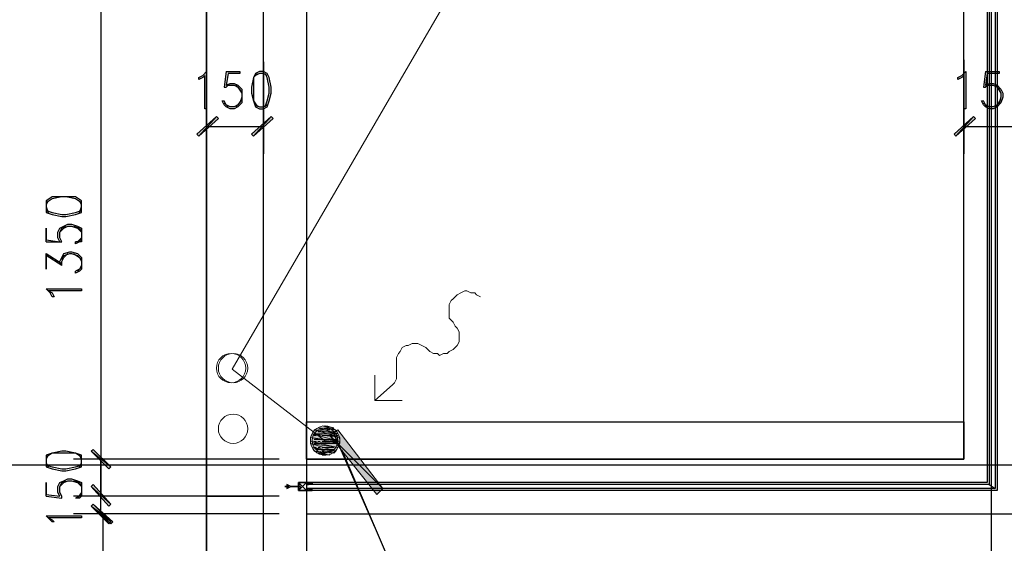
# Model space of a CAD drawing. Header units: millimetres. Extents: x 0 to 420, y 0 to 297.
# Tile 38 of 95: x 158 to 179, y 117 to 128. Entities that reach past the tile are written whole.
import ezdxf

# ---------------------------------------------------------------- set-up
doc = ezdxf.new("R2010")
doc.units = ezdxf.units.MM
doc.layers.add('FILL_000000', color=7, linetype='Continuous')
doc.layers.add('LINE_000000', color=7, linetype='Continuous')
doc.layers.add('FILL_FFFFFF', color=7, linetype='Continuous', true_color=0xffffff)
doc.layers.add('LINE_FFFFFF', color=7, linetype='Continuous', true_color=0xffffff)

msp = doc.modelspace()

# ---------------------------------------------------------------- hatches: boundary and pattern name
at = {"layer": 'FILL_000000'}
h = msp.add_hatch(color=7, dxfattribs=at)
h.dxf.hatch_style = 1
h.paths.add_polyline_path([(162.264, 125.772), (161.883, 125.349), (161.84, 125.391), (162.264, 125.772)])
h = msp.add_hatch(color=7, dxfattribs=at)
h.dxf.hatch_style = 1
h.paths.add_polyline_path([(162.306, 125.73), (162.264, 125.772), (161.883, 125.349), (162.306, 125.73)])
h = msp.add_hatch(color=7, dxfattribs=at)
h.dxf.hatch_style = 1
h.paths.add_polyline_path([(163.026, 125.391), (163.068, 125.349), (163.449, 125.772), (163.026, 125.391)])
h = msp.add_hatch(color=7, dxfattribs=at)
h.dxf.hatch_style = 1
h.paths.add_polyline_path([(163.068, 125.349), (163.449, 125.772), (163.491, 125.73), (163.068, 125.349)])
h = msp.add_hatch(color=7, dxfattribs=at)
h.dxf.hatch_style = 1
h.paths.add_polyline_path([(178.647, 125.772), (178.266, 125.349), (178.223, 125.391), (178.647, 125.772)])
h = msp.add_hatch(color=7, dxfattribs=at)
h.dxf.hatch_style = 1
h.paths.add_polyline_path([(178.689, 125.73), (178.647, 125.772), (178.266, 125.349), (178.689, 125.73)])
h = msp.add_hatch(color=7, dxfattribs=at)
h.dxf.hatch_style = 1
h.paths.add_polyline_path([(164.888, 118.999), (164.719, 118.872), (165.862, 117.729), (164.888, 118.999)])
h = msp.add_hatch(color=7, dxfattribs=at)
h.dxf.hatch_style = 1
h.paths.add_polyline_path([(164.719, 118.872), (165.862, 117.729), (165.735, 117.602), (164.719, 118.872)])
h = msp.add_hatch(color=7, dxfattribs=at)
h.dxf.hatch_style = 1
h.paths.add_polyline_path([(159.978, 118.195), (159.554, 118.533), (159.597, 118.576), (159.978, 118.195)])
h = msp.add_hatch(color=7, dxfattribs=at)
h.dxf.hatch_style = 1
h.paths.add_polyline_path([(159.935, 118.152), (159.978, 118.195), (159.554, 118.533), (159.935, 118.152)])
h = msp.add_hatch(color=7, dxfattribs=at)
h.dxf.hatch_style = 1
h.paths.add_polyline_path([(159.597, 117.814), (159.554, 117.771), (159.978, 117.39), (159.597, 117.814)])
h = msp.add_hatch(color=7, dxfattribs=at)
h.dxf.hatch_style = 1
h.paths.add_polyline_path([(159.554, 117.771), (159.978, 117.39), (159.935, 117.348), (159.554, 117.771)])
h = msp.add_hatch(color=7, dxfattribs=at)
h.dxf.hatch_style = 1
h.paths.add_polyline_path([(159.597, 117.39), (159.554, 117.348), (159.978, 117.009), (159.597, 117.39)])
h = msp.add_hatch(color=7, dxfattribs=at)
h.dxf.hatch_style = 1
h.paths.add_polyline_path([(160.02, 117.009), (159.554, 117.348), (159.597, 117.39), (160.02, 117.009)])
h = msp.add_hatch(color=7, dxfattribs=at)
h.dxf.hatch_style = 1
h.paths.add_polyline_path([(159.554, 117.348), (159.978, 117.009), (159.935, 116.967), (159.554, 117.348)])
h = msp.add_hatch(color=7, dxfattribs=at)
h.dxf.hatch_style = 1
h.paths.add_polyline_path([(159.978, 116.967), (160.02, 117.009), (159.554, 117.348), (159.978, 116.967)])
at = {"layer": 'FILL_FFFFFF'}
h = msp.add_hatch(color=7, dxfattribs=at)
h.dxf.hatch_style = 1
h.paths.add_polyline_path([(164.338, 118.914), (164.931, 118.745), (164.296, 118.83), (164.338, 118.914)])
h = msp.add_hatch(color=7, dxfattribs=at)
h.dxf.hatch_style = 1
h.paths.add_polyline_path([(164.338, 118.914), (164.931, 118.745), (164.296, 118.83), (164.338, 118.914)])
h = msp.add_hatch(color=7, dxfattribs=at)
h.dxf.hatch_style = 1
h.paths.add_polyline_path([(164.338, 118.914), (164.931, 118.745), (164.296, 118.83), (164.338, 118.914)])
h = msp.add_hatch(color=7, dxfattribs=at)
h.dxf.hatch_style = 1
h.paths.add_polyline_path([(164.38, 118.999), (164.931, 118.83), (164.338, 118.914), (164.38, 118.999)])
h = msp.add_hatch(color=7, dxfattribs=at)
h.dxf.hatch_style = 1
h.paths.add_polyline_path([(164.38, 118.999), (164.931, 118.83), (164.338, 118.914), (164.38, 118.999)])
h = msp.add_hatch(color=7, dxfattribs=at)
h.dxf.hatch_style = 1
h.paths.add_polyline_path([(164.38, 118.999), (164.931, 118.83), (164.338, 118.914), (164.38, 118.999)])
h = msp.add_hatch(color=7, dxfattribs=at)
h.dxf.hatch_style = 1
h.paths.add_polyline_path([(164.931, 118.83), (164.338, 118.914), (164.931, 118.745), (164.931, 118.83)])
h = msp.add_hatch(color=7, dxfattribs=at)
h.dxf.hatch_style = 1
h.paths.add_polyline_path([(164.931, 118.83), (164.338, 118.914), (164.931, 118.745), (164.931, 118.83)])
h = msp.add_hatch(color=7, dxfattribs=at)
h.dxf.hatch_style = 1
h.paths.add_polyline_path([(164.931, 118.83), (164.338, 118.914), (164.931, 118.745), (164.931, 118.83)])
h = msp.add_hatch(color=7, dxfattribs=at)
h.dxf.hatch_style = 1
h.paths.add_polyline_path([(164.465, 119.041), (164.888, 118.914), (164.38, 118.999), (164.465, 119.041)])
h = msp.add_hatch(color=7, dxfattribs=at)
h.dxf.hatch_style = 1
h.paths.add_polyline_path([(164.465, 119.041), (164.888, 118.914), (164.38, 118.999), (164.465, 119.041)])
h = msp.add_hatch(color=7, dxfattribs=at)
h.dxf.hatch_style = 1
h.paths.add_polyline_path([(164.465, 119.041), (164.888, 118.914), (164.38, 118.999), (164.465, 119.041)])
h = msp.add_hatch(color=7, dxfattribs=at)
h.dxf.hatch_style = 1
h.paths.add_polyline_path([(164.888, 118.914), (164.38, 118.999), (164.931, 118.83), (164.888, 118.914)])
h = msp.add_hatch(color=7, dxfattribs=at)
h.dxf.hatch_style = 1
h.paths.add_polyline_path([(164.888, 118.914), (164.38, 118.999), (164.931, 118.83), (164.888, 118.914)])
h = msp.add_hatch(color=7, dxfattribs=at)
h.dxf.hatch_style = 1
h.paths.add_polyline_path([(164.888, 118.914), (164.38, 118.999), (164.931, 118.83), (164.888, 118.914)])
h = msp.add_hatch(color=7, dxfattribs=at)
h.dxf.hatch_style = 1
h.paths.add_polyline_path([(164.846, 118.999), (164.465, 119.041), (164.888, 118.914), (164.846, 118.999)])
h = msp.add_hatch(color=7, dxfattribs=at)
h.dxf.hatch_style = 1
h.paths.add_polyline_path([(164.846, 118.999), (164.465, 119.041), (164.888, 118.914), (164.846, 118.999)])
h = msp.add_hatch(color=7, dxfattribs=at)
h.dxf.hatch_style = 1
h.paths.add_polyline_path([(164.846, 118.999), (164.465, 119.041), (164.888, 118.914), (164.846, 118.999)])
h = msp.add_hatch(color=7, dxfattribs=at)
h.dxf.hatch_style = 1
h.paths.add_polyline_path([(164.931, 118.745), (164.296, 118.83), (164.931, 118.703), (164.931, 118.745)])
h = msp.add_hatch(color=7, dxfattribs=at)
h.dxf.hatch_style = 1
h.paths.add_polyline_path([(164.296, 118.83), (164.931, 118.703), (164.296, 118.745), (164.296, 118.83)])
h = msp.add_hatch(color=7, dxfattribs=at)
h.dxf.hatch_style = 1
h.paths.add_polyline_path([(164.931, 118.745), (164.296, 118.83), (164.931, 118.703), (164.931, 118.745)])
h = msp.add_hatch(color=7, dxfattribs=at)
h.dxf.hatch_style = 1
h.paths.add_polyline_path([(164.296, 118.83), (164.931, 118.703), (164.296, 118.745), (164.296, 118.83)])
h = msp.add_hatch(color=7, dxfattribs=at)
h.dxf.hatch_style = 1
h.paths.add_polyline_path([(164.931, 118.745), (164.296, 118.83), (164.931, 118.703), (164.931, 118.745)])
h = msp.add_hatch(color=7, dxfattribs=at)
h.dxf.hatch_style = 1
h.paths.add_polyline_path([(164.296, 118.83), (164.931, 118.703), (164.296, 118.745), (164.296, 118.83)])
h = msp.add_hatch(color=7, dxfattribs=at)
h.dxf.hatch_style = 1
h.paths.add_polyline_path([(164.931, 118.703), (164.296, 118.745), (164.888, 118.618), (164.931, 118.703)])
h = msp.add_hatch(color=7, dxfattribs=at)
h.dxf.hatch_style = 1
h.paths.add_polyline_path([(164.296, 118.745), (164.888, 118.618), (164.296, 118.703), (164.296, 118.745)])
h = msp.add_hatch(color=7, dxfattribs=at)
h.dxf.hatch_style = 1
h.paths.add_polyline_path([(164.931, 118.703), (164.296, 118.745), (164.888, 118.618), (164.931, 118.703)])
h = msp.add_hatch(color=7, dxfattribs=at)
h.dxf.hatch_style = 1
h.paths.add_polyline_path([(164.296, 118.745), (164.888, 118.618), (164.296, 118.703), (164.296, 118.745)])
h = msp.add_hatch(color=7, dxfattribs=at)
h.dxf.hatch_style = 1
h.paths.add_polyline_path([(164.931, 118.703), (164.296, 118.745), (164.888, 118.618), (164.931, 118.703)])
h = msp.add_hatch(color=7, dxfattribs=at)
h.dxf.hatch_style = 1
h.paths.add_polyline_path([(164.296, 118.745), (164.888, 118.618), (164.296, 118.703), (164.296, 118.745)])
h = msp.add_hatch(color=7, dxfattribs=at)
h.dxf.hatch_style = 1
h.paths.add_polyline_path([(164.888, 118.618), (164.296, 118.703), (164.846, 118.533), (164.888, 118.618)])
h = msp.add_hatch(color=7, dxfattribs=at)
h.dxf.hatch_style = 1
h.paths.add_polyline_path([(164.296, 118.703), (164.846, 118.533), (164.338, 118.618), (164.296, 118.703)])
h = msp.add_hatch(color=7, dxfattribs=at)
h.dxf.hatch_style = 1
h.paths.add_polyline_path([(164.888, 118.618), (164.296, 118.703), (164.846, 118.533), (164.888, 118.618)])
h = msp.add_hatch(color=7, dxfattribs=at)
h.dxf.hatch_style = 1
h.paths.add_polyline_path([(164.296, 118.703), (164.846, 118.533), (164.338, 118.618), (164.296, 118.703)])
h = msp.add_hatch(color=7, dxfattribs=at)
h.dxf.hatch_style = 1
h.paths.add_polyline_path([(164.888, 118.618), (164.296, 118.703), (164.846, 118.533), (164.888, 118.618)])
h = msp.add_hatch(color=7, dxfattribs=at)
h.dxf.hatch_style = 1
h.paths.add_polyline_path([(164.296, 118.703), (164.846, 118.533), (164.338, 118.618), (164.296, 118.703)])
h = msp.add_hatch(color=7, dxfattribs=at)
h.dxf.hatch_style = 1
h.paths.add_polyline_path([(164.846, 118.533), (164.338, 118.618), (164.804, 118.491), (164.846, 118.533)])
h = msp.add_hatch(color=7, dxfattribs=at)
h.dxf.hatch_style = 1
h.paths.add_polyline_path([(164.338, 118.618), (164.804, 118.491), (164.38, 118.533), (164.338, 118.618)])
h = msp.add_hatch(color=7, dxfattribs=at)
h.dxf.hatch_style = 1
h.paths.add_polyline_path([(164.846, 118.533), (164.338, 118.618), (164.804, 118.491), (164.846, 118.533)])
h = msp.add_hatch(color=7, dxfattribs=at)
h.dxf.hatch_style = 1
h.paths.add_polyline_path([(164.338, 118.618), (164.804, 118.491), (164.38, 118.533), (164.338, 118.618)])
h = msp.add_hatch(color=7, dxfattribs=at)
h.dxf.hatch_style = 1
h.paths.add_polyline_path([(164.846, 118.533), (164.338, 118.618), (164.804, 118.491), (164.846, 118.533)])
h = msp.add_hatch(color=7, dxfattribs=at)
h.dxf.hatch_style = 1
h.paths.add_polyline_path([(164.338, 118.618), (164.804, 118.491), (164.38, 118.533), (164.338, 118.618)])

# ---------------------------------------------------------------- linework, layer by layer
at = {"layer": 'LINE_000000', "lineweight": 25}
for p, q in [((162.052, 238.802), (162.052, 85.937)), ((179.028, 231.606), (179.028, 85.937)), ((162.052, 117.56), (162.052, 202.269)), ((164.211, 133.562), (164.211, 115.993)), ((159.766, 128.355), (159.766, 117.56)), ((178.435, 127), (178.435, 124.968)), ((162.052, 126.958), (162.052, 124.968)), ((163.28, 126.958), (163.28, 124.968)), ((162.475, 126.746), (162.433, 126.407)), ((178.901, 126.746), (178.858, 126.407)), ((162.518, 125.984), (162.433, 126.069)), ((178.943, 125.984), (178.858, 126.069)), ((162.052, 125.561), (163.28, 125.561)), ((178.435, 125.561), (179.663, 125.561)), ((159.343, 123.148), (159.258, 123.063)), ((158.581, 123.063), (158.919, 123.063)), ((159.343, 122.513), (159.258, 122.428)), ((164.804, 118.914), (165.693, 116.882)), ((163.618, 118.364), (159.173, 118.364)), ((159.766, 117.179), (159.766, 118.364)), ((222.758, 118.237), (140.928, 118.237)), ((161.29, 118.237), (154.474, 118.237)), ((161.29, 118.237), (154.474, 118.237)), ((164.042, 117.729), (164.042, 117.814)), ((164.042, 117.814), (164.042, 117.814)), ((164.042, 117.729), (164.042, 117.814)), ((164.042, 117.814), (164.084, 117.814)), ((164.211, 117.814), (164.253, 117.856)), ((164.338, 117.814), (164.296, 117.856)), ((164.338, 117.856), (164.338, 117.814)), ((164.338, 117.814), (164.338, 117.814)), ((178.985, 117.814), (179.112, 117.729)), ((159.343, 117.644), (159.258, 117.517)), ((163.745, 117.771), (163.745, 117.771)), ((163.872, 117.771), (163.872, 117.771)), ((163.872, 117.771), (164.042, 117.771)), ((163.872, 117.771), (163.872, 117.771)), ((164.042, 117.771), (164.042, 117.771)), ((164.042, 117.771), (164.042, 117.771)), ((164.042, 117.771), (164.042, 117.771)), ((164.042, 117.729), (164.042, 117.729)), ((164.042, 117.729), (164.042, 117.729)), ((164.042, 117.729), (164.084, 117.729)), ((164.084, 117.771), (164.084, 117.771)), ((164.084, 117.771), (164.084, 117.771)), ((164.084, 117.729), (164.084, 117.771)), ((164.084, 117.771), (164.084, 117.771)), ((164.084, 117.771), (164.084, 117.771)), ((164.084, 117.771), (164.084, 117.771)), ((164.084, 117.771), (164.084, 117.771)), ((164.084, 117.729), (164.084, 117.729)), ((164.211, 117.687), (164.253, 117.729)), ((164.253, 117.687), (164.211, 117.729)), ((164.253, 117.687), (164.296, 117.729)), ((164.296, 117.687), (164.253, 117.729)), ((164.296, 117.687), (164.338, 117.729)), ((164.338, 117.687), (164.296, 117.729)), ((164.338, 117.687), (164.338, 117.729)), ((158.581, 117.56), (158.919, 117.517)), ((163.618, 117.56), (159.173, 117.56)), ((162.052, 117.56), (163.28, 117.56)), ((163.618, 117.179), (159.173, 117.179)), ((163.618, 117.179), (159.173, 117.179)), ((164.211, 117.179), (179.663, 117.179))]:
    msp.add_line(p, q, dxfattribs=at)
at = {"layer": 'LINE_000000', "lineweight": 9}
msp.add_line((162.602, 120.311), (172.085, 136.61), dxfattribs=at)
at = {"layer": 'LINE_000000', "lineweight": 13}
msp.add_line((162.602, 120.311), (164.634, 118.745), dxfattribs=at)
at = {"layer": 'LINE_000000', "lineweight": 5}
for p, q in [((164.846, 118.914), (164.38, 118.914)), ((164.846, 118.914), (164.38, 118.914)), ((164.846, 118.914), (164.38, 118.914)), ((164.507, 118.957), (164.465, 118.957)), ((164.507, 118.957), (164.465, 118.957)), ((164.507, 118.957), (164.465, 118.957)), ((164.719, 118.999), (164.507, 118.999)), ((164.719, 118.999), (164.507, 118.999)), ((164.719, 118.999), (164.507, 118.999)), ((164.423, 118.872), (164.38, 118.872)), ((164.423, 118.872), (164.38, 118.872)), ((164.423, 118.872), (164.38, 118.872)), ((164.888, 118.787), (164.38, 118.787)), ((164.888, 118.787), (164.38, 118.787)), ((164.888, 118.787), (164.38, 118.787)), ((164.423, 118.745), (164.38, 118.745)), ((164.423, 118.745), (164.38, 118.745)), ((164.423, 118.745), (164.38, 118.745)), ((164.888, 118.703), (164.38, 118.703)), ((164.888, 118.703), (164.38, 118.703)), ((164.888, 118.703), (164.38, 118.703)), ((164.507, 118.872), (164.465, 118.872)), ((164.507, 118.872), (164.465, 118.872)), ((164.507, 118.872), (164.465, 118.872)), ((164.507, 118.745), (164.465, 118.745)), ((164.507, 118.745), (164.465, 118.745)), ((164.507, 118.745), (164.465, 118.745)), ((164.888, 118.872), (164.846, 118.872)), ((164.888, 118.872), (164.846, 118.872)), ((164.888, 118.872), (164.846, 118.872)), ((164.888, 118.745), (164.846, 118.745)), ((164.888, 118.745), (164.846, 118.745)), ((164.888, 118.745), (164.846, 118.745)), ((164.423, 118.618), (164.38, 118.618)), ((164.423, 118.618), (164.38, 118.618)), ((164.423, 118.618), (164.38, 118.618)), ((164.804, 118.576), (164.423, 118.576)), ((164.804, 118.576), (164.423, 118.576)), ((164.804, 118.576), (164.423, 118.576)), ((164.507, 118.618), (164.465, 118.618)), ((164.507, 118.618), (164.465, 118.618)), ((164.507, 118.618), (164.465, 118.618)), ((164.507, 118.533), (164.507, 118.533)), ((164.507, 118.533), (164.507, 118.533)), ((164.507, 118.533), (164.507, 118.533)), ((164.846, 118.618), (164.846, 118.618)), ((164.846, 118.618), (164.846, 118.618)), ((164.846, 118.618), (164.846, 118.618))]:
    msp.add_line(p, q, dxfattribs=at)
at = {"layer": 'LINE_000000', "lineweight": 25}
for points in [[(163.28, 115.993), (163.28, 128.355), (163.28, 133.562)], [(164.211, 118.364), (178.435, 118.364), (178.435, 133.562)], [(178.985, 133.562), (178.985, 117.814), (164.211, 117.814)], [(179.112, 133.562), (179.112, 117.729), (164.211, 117.729)], [(178.943, 133.435), (178.943, 117.856), (164.338, 117.856)], [(179.155, 133.435), (179.155, 117.687), (164.338, 117.687)], [(162.475, 126.746), (162.772, 126.746), (162.772, 126.704), (162.518, 126.704), (162.475, 126.45), (162.56, 126.492), (162.645, 126.492), (162.729, 126.45), (162.814, 126.365), (162.814, 126.28), (162.814, 126.196), (162.814, 126.069), (162.729, 125.984), (162.645, 125.942), (162.56, 125.942), (162.475, 125.984), (162.433, 126.026), (162.391, 126.111), (162.433, 126.111)], [(163.153, 126.704), (163.068, 126.619), (163.068, 126.407), (163.068, 126.28), (163.068, 126.111), (163.153, 125.984)], [(163.364, 126.661), (163.28, 126.704), (163.195, 126.704), (163.11, 126.661)], [(163.322, 125.984), (163.364, 126.111), (163.407, 126.28), (163.407, 126.407), (163.364, 126.619), (163.322, 126.704)], [(178.901, 126.746), (179.197, 126.746), (179.197, 126.704), (178.943, 126.704), (178.901, 126.45), (178.985, 126.492), (179.07, 126.492), (179.155, 126.45), (179.239, 126.365), (179.282, 126.28), (179.282, 126.196), (179.239, 126.069), (179.155, 125.984), (179.07, 125.942), (178.985, 125.942), (178.901, 125.984), (178.858, 126.026), (178.816, 126.111), (178.858, 126.111)], [(162.433, 126.407), (162.475, 126.407), (162.518, 126.45), (162.645, 126.45), (162.729, 126.407), (162.814, 126.28)], [(162.687, 126.45), (162.772, 126.365), (162.814, 126.28), (162.814, 126.196), (162.772, 126.069), (162.687, 125.984)], [(178.858, 126.407), (178.901, 126.407), (178.943, 126.45), (179.07, 126.45), (179.155, 126.407), (179.239, 126.28)], [(179.112, 126.45), (179.197, 126.365), (179.239, 126.28), (179.239, 126.196), (179.197, 126.069), (179.112, 125.984)], [(162.814, 126.153), (162.729, 126.026), (162.645, 125.984), (162.56, 125.984), (162.475, 126.026), (162.433, 126.111)], [(179.239, 126.153), (179.155, 126.026), (179.07, 125.984), (178.985, 125.984), (178.901, 126.026), (178.858, 126.111)], [(163.11, 126.026), (163.195, 125.984), (163.28, 125.984), (163.364, 126.026)], [(159.343, 123.91), (159.216, 123.994), (159.004, 124.037), (158.919, 124.037), (158.708, 123.994), (158.581, 123.91)], [(158.623, 123.952), (158.581, 123.867), (158.581, 123.825), (158.623, 123.698)], [(159.3, 123.698), (159.343, 123.825), (159.343, 123.867), (159.3, 123.952)], [(158.581, 123.74), (158.708, 123.698), (158.919, 123.656), (159.004, 123.656), (159.216, 123.698), (159.343, 123.74)], [(158.581, 123.063), (158.581, 123.359), (158.581, 123.105), (158.877, 123.063), (158.835, 123.148), (158.835, 123.275), (158.877, 123.359), (158.962, 123.402), (159.046, 123.444), (159.131, 123.444), (159.258, 123.402), (159.343, 123.359), (159.343, 123.275), (159.343, 123.148), (159.343, 123.063), (159.3, 123.063), (159.216, 123.021), (159.216, 123.063)], [(158.919, 123.063), (158.877, 123.148), (158.877, 123.275), (158.919, 123.359), (159.004, 123.402)], [(158.877, 123.275), (158.962, 123.359), (159.046, 123.402), (159.131, 123.402), (159.258, 123.359), (159.343, 123.275)], [(159.173, 123.402), (159.3, 123.359), (159.343, 123.275), (159.343, 123.148), (159.3, 123.063), (159.216, 123.063)], [(158.919, 122.555), (158.581, 122.767), (158.581, 122.47), (158.581, 122.809), (158.919, 122.597)], [(158.877, 122.597), (158.877, 122.64), (158.919, 122.724), (158.962, 122.809), (159.089, 122.851), (159.131, 122.851), (159.258, 122.809), (159.343, 122.724), (159.343, 122.64), (159.343, 122.555), (159.343, 122.47), (159.3, 122.428), (159.216, 122.386), (159.216, 122.428)], [(158.919, 122.555), (158.919, 122.64), (158.962, 122.724), (159.046, 122.809)], [(158.919, 122.682), (158.962, 122.767), (159.089, 122.809), (159.131, 122.809), (159.258, 122.767), (159.343, 122.682)], [(159.173, 122.809), (159.3, 122.724), (159.343, 122.64), (159.343, 122.555), (159.3, 122.47), (159.216, 122.428)], [(159.343, 118.406), (159.216, 118.491), (159.004, 118.491), (158.919, 118.491), (158.708, 118.491), (158.581, 118.406)], [(164.973, 118.576), (168.868, 109.474), (171.196, 109.474)], [(158.623, 118.449), (158.581, 118.364), (158.581, 118.279), (158.623, 118.195)], [(159.3, 118.195), (159.343, 118.279), (159.343, 118.364), (159.3, 118.449)], [(158.581, 118.237), (158.708, 118.195), (158.919, 118.152), (159.004, 118.152), (159.216, 118.195), (159.343, 118.237)], [(158.581, 117.56), (158.581, 117.856), (158.581, 117.602), (158.877, 117.56), (158.835, 117.644), (158.835, 117.771), (158.877, 117.856), (158.962, 117.898), (159.046, 117.941), (159.131, 117.941), (159.258, 117.898), (159.343, 117.856), (159.343, 117.771), (159.343, 117.644), (159.343, 117.56), (159.3, 117.517), (159.216, 117.517)], [(158.919, 117.517), (158.919, 117.56), (158.877, 117.644), (158.877, 117.771), (158.919, 117.856), (159.004, 117.898)], [(158.877, 117.771), (158.962, 117.856), (159.046, 117.898), (159.131, 117.898), (159.258, 117.856), (159.343, 117.771)], [(159.173, 117.898), (159.3, 117.856), (159.343, 117.771), (159.343, 117.644), (159.3, 117.56), (159.216, 117.517)], [(164.042, 117.687), (164.211, 117.856), (164.211, 117.687), (164.042, 117.856)], [(164.211, 117.814), (164.253, 117.814), (164.253, 117.856), (164.296, 117.814)], [(164.253, 117.814), (164.296, 117.856), (164.296, 117.814)], [(164.042, 117.729), (164.042, 117.771), (163.872, 117.771), (164.042, 117.771), (163.872, 117.771)], [(170.603, 111.421), (162.052, 111.421), (162.052, 117.56)], [(159.808, 117.179), (159.808, 115.993), (159.808, 113.242)]]:
    msp.add_lwpolyline(points, dxfattribs=at)
for points in [[(162.052, 125.942), (162.01, 125.942), (162.01, 126.661), (161.967, 126.619), (161.883, 126.577), (161.883, 126.619), (161.967, 126.661), (162.052, 126.746), (162.052, 125.942)], [(163.195, 126.746), (163.11, 126.704), (163.068, 126.619), (163.026, 126.407), (163.026, 126.28), (163.068, 126.111), (163.11, 125.984), (163.195, 125.942), (163.28, 125.942), (163.364, 125.984), (163.407, 126.111), (163.449, 126.28), (163.449, 126.407), (163.407, 126.619), (163.364, 126.704), (163.28, 126.746), (163.195, 126.746)], [(178.477, 125.942), (178.435, 125.942), (178.435, 126.661), (178.393, 126.619), (178.308, 126.577), (178.308, 126.619), (178.393, 126.661), (178.477, 126.746), (178.477, 125.942)], [(158.581, 123.825), (158.581, 123.698), (158.708, 123.656), (158.919, 123.613), (159.004, 123.613), (159.216, 123.656), (159.343, 123.698), (159.343, 123.825), (159.343, 123.867), (159.343, 123.952), (159.216, 124.037), (159.004, 124.037), (158.919, 124.037), (158.708, 124.037), (158.581, 123.952), (158.581, 123.867), (158.581, 123.825)], [(159.343, 122.047), (159.343, 122.005), (158.623, 122.005), (158.708, 121.962), (158.75, 121.878), (158.708, 121.878), (158.665, 121.962), (158.581, 122.047), (159.343, 122.047)], [(178.435, 118.364), (164.211, 118.364), (164.211, 119.168), (178.435, 119.168), (178.435, 118.364)], [(158.581, 118.279), (158.581, 118.195), (158.708, 118.152), (158.919, 118.11), (159.004, 118.11), (159.216, 118.152), (159.343, 118.195), (159.343, 118.279), (159.343, 118.364), (159.343, 118.449), (159.216, 118.491), (159.004, 118.533), (158.919, 118.533), (158.708, 118.491), (158.581, 118.449), (158.581, 118.364), (158.581, 118.279)], [(163.872, 117.771), (163.788, 117.814), (163.788, 117.771), (163.83, 117.771), (163.788, 117.771), (163.788, 117.729), (163.872, 117.771)], [(164.338, 117.856), (164.042, 117.856), (164.042, 117.687), (164.338, 117.687), (164.042, 117.687), (164.042, 117.856), (164.338, 117.856)], [(163.788, 117.771), (163.745, 117.771), (163.788, 117.771)], [(163.872, 117.771), (163.915, 117.771), (163.872, 117.771)], [(163.915, 117.771), (163.957, 117.771), (163.915, 117.771)], [(163.957, 117.771), (163.999, 117.771), (163.957, 117.771)], [(163.999, 117.771), (164.042, 117.771), (163.999, 117.771)], [(164.084, 117.771), (164.042, 117.771), (164.084, 117.771)], [(159.343, 117.136), (159.343, 117.094), (158.623, 117.094), (158.708, 117.052), (158.75, 117.009), (158.708, 117.009), (158.665, 117.052), (158.581, 117.136), (159.343, 117.136)]]:
    msp.add_lwpolyline(points, close=True, dxfattribs=at)
at = {"layer": 'LINE_000000', "lineweight": 0}
for points in [[(162.264, 125.772), (161.883, 125.349), (161.84, 125.391), (162.264, 125.772)], [(162.306, 125.73), (162.264, 125.772), (161.883, 125.349), (162.306, 125.73)], [(163.026, 125.391), (163.068, 125.349), (163.449, 125.772), (163.026, 125.391)], [(163.068, 125.349), (163.449, 125.772), (163.491, 125.73), (163.068, 125.349)], [(178.647, 125.772), (178.266, 125.349), (178.223, 125.391), (178.647, 125.772)], [(178.689, 125.73), (178.647, 125.772), (178.266, 125.349), (178.689, 125.73)], [(164.888, 118.999), (164.719, 118.872), (165.862, 117.729), (164.888, 118.999)], [(164.719, 118.872), (165.862, 117.729), (165.735, 117.602), (164.719, 118.872)], [(159.978, 118.195), (159.554, 118.533), (159.597, 118.576), (159.978, 118.195)], [(159.935, 118.152), (159.978, 118.195), (159.554, 118.533), (159.935, 118.152)], [(159.597, 117.814), (159.554, 117.771), (159.978, 117.39), (159.597, 117.814)], [(159.554, 117.771), (159.978, 117.39), (159.935, 117.348), (159.554, 117.771)], [(159.597, 117.39), (159.554, 117.348), (159.978, 117.009), (159.597, 117.39)], [(160.02, 117.009), (159.554, 117.348), (159.597, 117.39), (160.02, 117.009)], [(159.554, 117.348), (159.978, 117.009), (159.935, 116.967), (159.554, 117.348)], [(159.978, 116.967), (160.02, 117.009), (159.554, 117.348), (159.978, 116.967)]]:
    msp.add_lwpolyline(points, close=True, dxfattribs=at)
at = {"layer": 'LINE_000000', "lineweight": 13}
for points in [[(167.979, 121.878), (167.894, 121.92), (167.852, 121.962), (167.767, 121.962), (167.682, 122.005), (167.64, 122.005), (167.555, 121.962), (167.471, 121.92), (167.428, 121.878), (167.386, 121.835), (167.344, 121.793), (167.301, 121.708), (167.301, 121.666), (167.301, 121.581), (167.301, 121.497), (167.301, 121.412), (167.344, 121.37), (167.386, 121.327), (167.428, 121.243), (167.471, 121.2), (167.513, 121.116), (167.513, 121.031), (167.513, 120.989), (167.513, 120.904), (167.471, 120.819), (167.428, 120.777), (167.386, 120.735), (167.301, 120.692), (167.259, 120.65), (167.174, 120.65), (167.09, 120.608), (167.047, 120.65), (166.963, 120.65), (166.878, 120.692), (166.836, 120.735)], [(167.979, 121.878), (167.894, 121.92), (167.852, 121.962), (167.767, 121.962), (167.682, 122.005), (167.64, 122.005), (167.555, 121.962), (167.471, 121.92), (167.428, 121.878), (167.386, 121.835), (167.344, 121.793), (167.301, 121.708), (167.301, 121.666), (167.301, 121.581), (167.301, 121.497), (167.301, 121.412), (167.344, 121.37), (167.386, 121.327), (167.428, 121.243), (167.471, 121.2), (167.513, 121.116), (167.513, 121.031), (167.513, 120.989), (167.513, 120.904), (167.471, 120.819), (167.428, 120.777), (167.386, 120.735), (167.301, 120.692), (167.259, 120.65), (167.174, 120.65), (167.09, 120.608), (167.047, 120.65), (166.963, 120.65), (166.878, 120.692), (166.836, 120.735)], [(165.693, 119.634), (166.074, 119.973), (166.116, 120.015), (166.158, 120.1), (166.158, 120.142), (166.158, 120.227), (166.158, 120.269), (166.158, 120.354), (166.158, 120.438), (166.158, 120.523), (166.158, 120.565), (166.201, 120.65), (166.243, 120.692), (166.285, 120.777), (166.37, 120.819), (166.412, 120.819), (166.497, 120.862), (166.582, 120.862), (166.624, 120.862), (166.709, 120.819), (166.793, 120.777), (166.836, 120.735)], [(165.693, 119.634), (166.074, 119.973), (166.116, 120.015), (166.158, 120.1), (166.158, 120.142), (166.158, 120.227), (166.158, 120.269), (166.158, 120.354), (166.158, 120.438), (166.158, 120.523), (166.158, 120.565), (166.201, 120.65), (166.243, 120.692), (166.285, 120.777), (166.37, 120.819), (166.412, 120.819), (166.497, 120.862), (166.582, 120.862), (166.624, 120.862), (166.709, 120.819), (166.793, 120.777), (166.836, 120.735)], [(165.693, 120.184), (165.693, 119.634), (166.285, 119.634)], [(165.693, 120.184), (165.693, 119.634), (166.285, 119.634)]]:
    msp.add_lwpolyline(points, dxfattribs=at)
for points in [[(162.899, 120.333), (162.892, 120.396), (162.874, 120.456), (162.844, 120.51), (162.806, 120.557), (162.759, 120.596), (162.705, 120.625), (162.645, 120.644), (162.581, 120.65), (162.517, 120.644), (162.458, 120.625), (162.404, 120.596), (162.357, 120.557), (162.318, 120.51), (162.289, 120.456), (162.27, 120.396), (162.264, 120.333), (162.27, 120.269), (162.289, 120.209), (162.318, 120.155), (162.357, 120.108), (162.404, 120.069), (162.458, 120.04), (162.517, 120.021), (162.581, 120.015), (162.645, 120.021), (162.705, 120.04), (162.759, 120.069), (162.806, 120.108), (162.844, 120.155), (162.874, 120.209), (162.892, 120.269), (162.899, 120.333)], [(162.941, 120.333), (162.935, 120.396), (162.916, 120.456), (162.887, 120.51), (162.848, 120.557), (162.801, 120.596), (162.747, 120.625), (162.688, 120.644), (162.624, 120.65), (162.56, 120.644), (162.5, 120.625), (162.446, 120.596), (162.399, 120.557), (162.36, 120.51), (162.331, 120.456), (162.312, 120.396), (162.306, 120.333), (162.312, 120.269), (162.331, 120.209), (162.36, 120.155), (162.399, 120.108), (162.446, 120.069), (162.5, 120.04), (162.56, 120.021), (162.624, 120.015), (162.688, 120.021), (162.747, 120.04), (162.801, 120.069), (162.848, 120.108), (162.887, 120.155), (162.916, 120.209), (162.935, 120.269), (162.941, 120.333)], [(162.941, 119.02), (162.935, 119.084), (162.916, 119.144), (162.887, 119.198), (162.848, 119.245), (162.801, 119.283), (162.747, 119.313), (162.688, 119.331), (162.624, 119.338), (162.56, 119.331), (162.5, 119.313), (162.446, 119.283), (162.399, 119.245), (162.36, 119.198), (162.331, 119.144), (162.312, 119.084), (162.306, 119.02), (162.312, 118.956), (162.331, 118.897), (162.36, 118.843), (162.399, 118.796), (162.446, 118.757), (162.5, 118.728), (162.56, 118.709), (162.624, 118.703), (162.688, 118.709), (162.747, 118.728), (162.801, 118.757), (162.848, 118.796), (162.887, 118.843), (162.916, 118.897), (162.935, 118.956), (162.941, 119.02)], [(164.931, 118.766), (164.924, 118.83), (164.906, 118.89), (164.876, 118.944), (164.838, 118.991), (164.791, 119.029), (164.737, 119.059), (164.677, 119.077), (164.613, 119.084), (164.549, 119.077), (164.49, 119.059), (164.436, 119.029), (164.389, 118.991), (164.35, 118.944), (164.321, 118.89), (164.302, 118.83), (164.296, 118.766), (164.302, 118.702), (164.321, 118.643), (164.35, 118.589), (164.389, 118.542), (164.436, 118.503), (164.49, 118.474), (164.549, 118.455), (164.613, 118.449), (164.677, 118.455), (164.737, 118.474), (164.791, 118.503), (164.838, 118.542), (164.876, 118.589), (164.906, 118.643), (164.924, 118.702), (164.931, 118.766)]]:
    msp.add_lwpolyline(points, close=True, dxfattribs=at)
at = {"layer": 'LINE_000000', "lineweight": 5}
for points in [[(164.931, 118.766), (164.924, 118.83), (164.906, 118.89), (164.876, 118.944), (164.838, 118.991), (164.791, 119.029), (164.737, 119.059), (164.677, 119.077), (164.613, 119.084), (164.549, 119.077), (164.49, 119.059), (164.436, 119.029), (164.389, 118.991), (164.35, 118.944), (164.321, 118.89), (164.302, 118.83), (164.296, 118.766), (164.302, 118.702), (164.321, 118.643), (164.35, 118.589), (164.389, 118.542), (164.436, 118.503), (164.49, 118.474), (164.549, 118.455), (164.613, 118.449), (164.677, 118.455), (164.737, 118.474), (164.791, 118.503), (164.838, 118.542), (164.876, 118.589), (164.906, 118.643), (164.924, 118.702), (164.931, 118.766)], [(164.931, 118.766), (164.924, 118.83), (164.906, 118.89), (164.876, 118.944), (164.838, 118.991), (164.791, 119.029), (164.737, 119.059), (164.677, 119.077), (164.613, 119.084), (164.549, 119.077), (164.49, 119.059), (164.436, 119.029), (164.389, 118.991), (164.35, 118.944), (164.321, 118.89), (164.302, 118.83), (164.296, 118.766), (164.302, 118.702), (164.321, 118.643), (164.35, 118.589), (164.389, 118.542), (164.436, 118.503), (164.49, 118.474), (164.549, 118.455), (164.613, 118.449), (164.677, 118.455), (164.737, 118.474), (164.791, 118.503), (164.838, 118.542), (164.876, 118.589), (164.906, 118.643), (164.924, 118.702), (164.931, 118.766)], [(164.931, 118.766), (164.924, 118.83), (164.906, 118.89), (164.876, 118.944), (164.838, 118.991), (164.791, 119.029), (164.737, 119.059), (164.677, 119.077), (164.613, 119.084), (164.549, 119.077), (164.49, 119.059), (164.436, 119.029), (164.389, 118.991), (164.35, 118.944), (164.321, 118.89), (164.302, 118.83), (164.296, 118.766), (164.302, 118.702), (164.321, 118.643), (164.35, 118.589), (164.389, 118.542), (164.436, 118.503), (164.49, 118.474), (164.549, 118.455), (164.613, 118.449), (164.677, 118.455), (164.737, 118.474), (164.791, 118.503), (164.838, 118.542), (164.876, 118.589), (164.906, 118.643), (164.924, 118.702), (164.931, 118.766)], [(164.888, 118.766), (164.883, 118.822), (164.867, 118.873), (164.841, 118.92), (164.808, 118.961), (164.767, 118.994), (164.72, 119.02), (164.669, 119.036), (164.613, 119.041), (164.558, 119.036), (164.506, 119.02), (164.459, 118.994), (164.419, 118.961), (164.385, 118.92), (164.36, 118.873), (164.344, 118.822), (164.338, 118.766), (164.344, 118.711), (164.36, 118.659), (164.385, 118.612), (164.419, 118.572), (164.459, 118.538), (164.506, 118.513), (164.558, 118.497), (164.613, 118.491), (164.669, 118.497), (164.72, 118.513), (164.767, 118.538), (164.808, 118.572), (164.841, 118.612), (164.867, 118.659), (164.883, 118.711), (164.888, 118.766)], [(164.888, 118.766), (164.883, 118.822), (164.867, 118.873), (164.841, 118.92), (164.808, 118.961), (164.767, 118.994), (164.72, 119.02), (164.669, 119.036), (164.613, 119.041), (164.558, 119.036), (164.506, 119.02), (164.459, 118.994), (164.419, 118.961), (164.385, 118.92), (164.36, 118.873), (164.344, 118.822), (164.338, 118.766), (164.344, 118.711), (164.36, 118.659), (164.385, 118.612), (164.419, 118.572), (164.459, 118.538), (164.506, 118.513), (164.558, 118.497), (164.613, 118.491), (164.669, 118.497), (164.72, 118.513), (164.767, 118.538), (164.808, 118.572), (164.841, 118.612), (164.867, 118.659), (164.883, 118.711), (164.888, 118.766)], [(164.888, 118.766), (164.883, 118.822), (164.867, 118.873), (164.841, 118.92), (164.808, 118.961), (164.767, 118.994), (164.72, 119.02), (164.669, 119.036), (164.613, 119.041), (164.558, 119.036), (164.506, 119.02), (164.459, 118.994), (164.419, 118.961), (164.385, 118.92), (164.36, 118.873), (164.344, 118.822), (164.338, 118.766), (164.344, 118.711), (164.36, 118.659), (164.385, 118.612), (164.419, 118.572), (164.459, 118.538), (164.506, 118.513), (164.558, 118.497), (164.613, 118.491), (164.669, 118.497), (164.72, 118.513), (164.767, 118.538), (164.808, 118.572), (164.841, 118.612), (164.867, 118.659), (164.883, 118.711), (164.888, 118.766)]]:
    msp.add_lwpolyline(points, close=True, dxfattribs=at)
for points in [[(164.804, 118.957), (164.761, 118.957), (164.677, 118.957), (164.592, 118.957), (164.55, 118.957)], [(164.804, 118.957), (164.761, 118.957), (164.677, 118.957), (164.592, 118.957), (164.55, 118.957)], [(164.804, 118.957), (164.761, 118.957), (164.677, 118.957), (164.592, 118.957), (164.55, 118.957)], [(164.804, 118.872), (164.761, 118.872), (164.677, 118.872), (164.592, 118.872), (164.55, 118.872)], [(164.804, 118.872), (164.761, 118.872), (164.677, 118.872), (164.592, 118.872), (164.55, 118.872)], [(164.804, 118.872), (164.761, 118.872), (164.677, 118.872), (164.592, 118.872), (164.55, 118.872)], [(164.804, 118.745), (164.761, 118.745), (164.677, 118.745), (164.592, 118.745), (164.55, 118.745)], [(164.804, 118.745), (164.761, 118.745), (164.677, 118.745), (164.592, 118.745), (164.55, 118.745)], [(164.804, 118.745), (164.761, 118.745), (164.677, 118.745), (164.592, 118.745), (164.55, 118.745)], [(164.804, 118.618), (164.761, 118.618), (164.677, 118.618), (164.592, 118.618), (164.55, 118.618)], [(164.804, 118.618), (164.761, 118.618), (164.677, 118.618), (164.592, 118.618), (164.55, 118.618)], [(164.804, 118.618), (164.761, 118.618), (164.677, 118.618), (164.592, 118.618), (164.55, 118.618)], [(164.761, 118.533), (164.677, 118.533), (164.592, 118.533), (164.55, 118.533)], [(164.761, 118.533), (164.677, 118.533), (164.592, 118.533), (164.55, 118.533)], [(164.761, 118.533), (164.677, 118.533), (164.592, 118.533), (164.55, 118.533)]]:
    msp.add_lwpolyline(points, dxfattribs=at)
at = {"layer": 'LINE_FFFFFF', "lineweight": 0}
for points in [[(164.338, 118.914), (164.931, 118.745), (164.296, 118.83), (164.338, 118.914)], [(164.338, 118.914), (164.931, 118.745), (164.296, 118.83), (164.338, 118.914)], [(164.338, 118.914), (164.931, 118.745), (164.296, 118.83), (164.338, 118.914)], [(164.38, 118.999), (164.931, 118.83), (164.338, 118.914), (164.38, 118.999)], [(164.38, 118.999), (164.931, 118.83), (164.338, 118.914), (164.38, 118.999)], [(164.38, 118.999), (164.931, 118.83), (164.338, 118.914), (164.38, 118.999)], [(164.931, 118.83), (164.338, 118.914), (164.931, 118.745), (164.931, 118.83)], [(164.931, 118.83), (164.338, 118.914), (164.931, 118.745), (164.931, 118.83)], [(164.931, 118.83), (164.338, 118.914), (164.931, 118.745), (164.931, 118.83)], [(164.465, 119.041), (164.888, 118.914), (164.38, 118.999), (164.465, 119.041)], [(164.465, 119.041), (164.888, 118.914), (164.38, 118.999), (164.465, 119.041)], [(164.465, 119.041), (164.888, 118.914), (164.38, 118.999), (164.465, 119.041)], [(164.888, 118.914), (164.38, 118.999), (164.931, 118.83), (164.888, 118.914)], [(164.888, 118.914), (164.38, 118.999), (164.931, 118.83), (164.888, 118.914)], [(164.888, 118.914), (164.38, 118.999), (164.931, 118.83), (164.888, 118.914)], [(164.846, 118.999), (164.465, 119.041), (164.888, 118.914), (164.846, 118.999)], [(164.846, 118.999), (164.465, 119.041), (164.888, 118.914), (164.846, 118.999)], [(164.846, 118.999), (164.465, 119.041), (164.888, 118.914), (164.846, 118.999)], [(164.931, 118.745), (164.296, 118.83), (164.931, 118.703), (164.931, 118.745)], [(164.296, 118.83), (164.931, 118.703), (164.296, 118.745), (164.296, 118.83)], [(164.931, 118.745), (164.296, 118.83), (164.931, 118.703), (164.931, 118.745)], [(164.296, 118.83), (164.931, 118.703), (164.296, 118.745), (164.296, 118.83)], [(164.931, 118.745), (164.296, 118.83), (164.931, 118.703), (164.931, 118.745)], [(164.296, 118.83), (164.931, 118.703), (164.296, 118.745), (164.296, 118.83)], [(164.931, 118.703), (164.296, 118.745), (164.888, 118.618), (164.931, 118.703)], [(164.296, 118.745), (164.888, 118.618), (164.296, 118.703), (164.296, 118.745)], [(164.931, 118.703), (164.296, 118.745), (164.888, 118.618), (164.931, 118.703)], [(164.296, 118.745), (164.888, 118.618), (164.296, 118.703), (164.296, 118.745)], [(164.931, 118.703), (164.296, 118.745), (164.888, 118.618), (164.931, 118.703)], [(164.296, 118.745), (164.888, 118.618), (164.296, 118.703), (164.296, 118.745)], [(164.888, 118.618), (164.296, 118.703), (164.846, 118.533), (164.888, 118.618)], [(164.296, 118.703), (164.846, 118.533), (164.338, 118.618), (164.296, 118.703)], [(164.888, 118.618), (164.296, 118.703), (164.846, 118.533), (164.888, 118.618)], [(164.296, 118.703), (164.846, 118.533), (164.338, 118.618), (164.296, 118.703)], [(164.888, 118.618), (164.296, 118.703), (164.846, 118.533), (164.888, 118.618)], [(164.296, 118.703), (164.846, 118.533), (164.338, 118.618), (164.296, 118.703)], [(164.846, 118.533), (164.338, 118.618), (164.804, 118.491), (164.846, 118.533)], [(164.338, 118.618), (164.804, 118.491), (164.38, 118.533), (164.338, 118.618)], [(164.846, 118.533), (164.338, 118.618), (164.804, 118.491), (164.846, 118.533)], [(164.338, 118.618), (164.804, 118.491), (164.38, 118.533), (164.338, 118.618)], [(164.846, 118.533), (164.338, 118.618), (164.804, 118.491), (164.846, 118.533)], [(164.338, 118.618), (164.804, 118.491), (164.38, 118.533), (164.338, 118.618)]]:
    msp.add_lwpolyline(points, close=True, dxfattribs=at)
for points in [[(164.507, 119.041), (164.846, 118.999), (164.55, 119.084), (164.804, 119.041), (164.634, 119.084)], [(164.507, 119.041), (164.846, 118.999), (164.55, 119.084), (164.804, 119.041), (164.634, 119.084)], [(164.507, 119.041), (164.846, 118.999), (164.55, 119.084), (164.804, 119.041), (164.634, 119.084)], [(164.55, 118.449), (164.634, 118.449), (164.465, 118.491), (164.719, 118.449), (164.38, 118.533), (164.761, 118.491)], [(164.55, 118.449), (164.634, 118.449), (164.465, 118.491), (164.719, 118.449), (164.38, 118.533), (164.761, 118.491)], [(164.55, 118.449), (164.634, 118.449), (164.465, 118.491), (164.719, 118.449), (164.38, 118.533), (164.761, 118.491)]]:
    msp.add_lwpolyline(points, dxfattribs=at)

doc.saveas('drawing.dxf')
